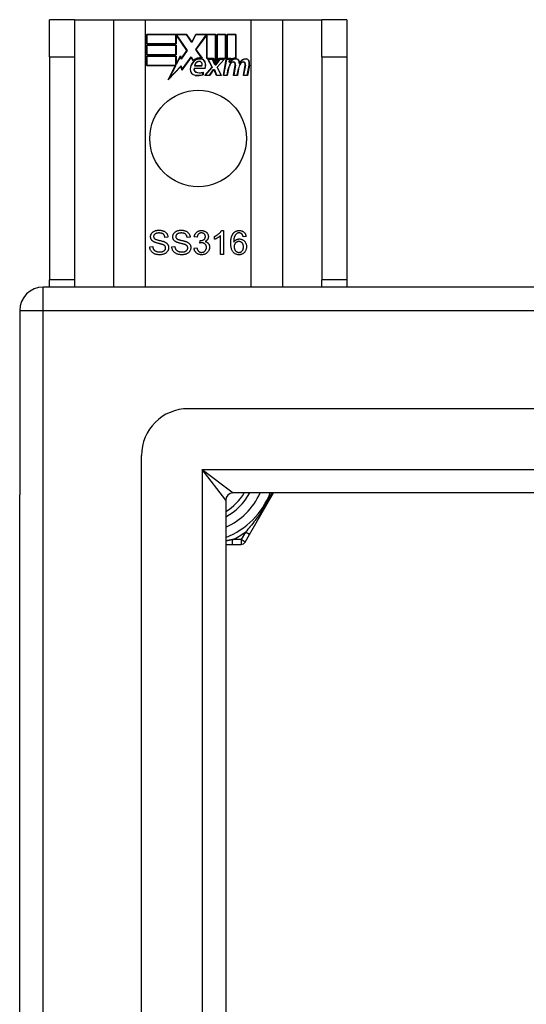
# Model space of a CAD drawing. Header units: inches. Extents: x 96 to 240, y 71 to 103.
# Tile 8 of 30: x 96.11 to 98.24, y 99.18 to 103.33. Entities that reach past the tile are written whole.
import ezdxf

# ---------------------------------------------------------------- set-up
doc = ezdxf.new("R2010")
doc.units = ezdxf.units.IN
doc.header["$MEASUREMENT"] = 0
doc.layers.add('Visible Edges(ANSI)', color=7, linetype='Continuous', lineweight=25)
doc.layers.add('Visible Tangent Edges(ANSI)', color=7, linetype='Continuous', lineweight=25)

msp = doc.modelspace()

# ---------------------------------------------------------------- linework, layer by layer
at = {"layer": 'Visible Edges(ANSI)'}
for p, q in [((96.3377, 103.327), (96.2327, 103.327)), ((96.2327, 103.171), (96.2327, 103.327)), ((96.3377, 103.327), (96.3377, 103.171)), ((96.3377, 103.327), (96.5018, 103.327)), ((96.5018, 103.327), (96.6364, 103.327)), ((96.6364, 103.327), (97.0789, 103.327)), ((97.0789, 103.327), (97.2135, 103.327)), ((97.2135, 103.327), (97.3777, 103.327)), ((97.3777, 103.171), (97.3777, 103.327)), ((97.4827, 103.327), (97.3777, 103.327)), ((97.4827, 103.327), (97.4827, 103.171)), ((96.6414, 103.2249), (96.6414, 103.265)), ((96.6414, 103.265), (96.8087, 103.265)), ((96.6422, 103.2642), (96.6422, 103.2256)), ((96.8083, 103.2642), (96.6422, 103.2642)), ((96.7641, 103.2256), (96.7641, 103.2601)), ((96.7641, 103.2601), (96.7686, 103.2601)), ((96.7682, 103.2594), (96.7648, 103.2594)), ((96.7648, 103.2594), (96.7648, 103.2249)), ((96.8109, 103.1971), (96.7682, 103.2594)), ((96.7686, 103.2601), (96.8119, 103.1971)), ((96.8308, 103.2309), (96.8083, 103.2642)), ((96.8087, 103.265), (96.8307, 103.2323)), ((96.8307, 103.2323), (96.8481, 103.265)), ((96.8485, 103.2642), (96.8308, 103.2309)), ((96.8475, 103.2022), (96.8908, 103.2601)), ((96.8481, 103.265), (96.9317, 103.265)), ((96.8912, 103.2594), (96.8484, 103.2022)), ((96.9309, 103.2642), (96.8485, 103.2642)), ((96.8908, 103.2601), (96.8949, 103.2601)), ((96.8942, 103.2594), (96.8912, 103.2594)), ((96.8942, 103.1639), (96.8942, 103.2594)), ((96.8949, 103.2601), (96.8949, 103.1647)), ((96.9309, 103.1455), (96.9309, 103.2642)), ((96.9317, 103.265), (96.9317, 103.1418)), ((96.9369, 103.151), (96.9369, 103.265)), ((96.9369, 103.265), (96.9741, 103.265)), ((96.9377, 103.2642), (96.9377, 103.1533)), ((96.9733, 103.2642), (96.9377, 103.2642)), ((96.9733, 103.1647), (96.9733, 103.2642)), ((96.9741, 103.265), (96.9741, 103.1639)), ((96.9793, 103.1639), (96.9793, 103.265)), ((96.9793, 103.265), (97.0164, 103.265)), ((96.9801, 103.2642), (96.9801, 103.1647)), ((97.0157, 103.2642), (96.9801, 103.2642)), ((97.0157, 103.1664), (97.0157, 103.2642)), ((97.0164, 103.265), (97.0164, 103.1656)), ((96.7648, 103.2249), (96.6414, 103.2249)), ((96.6414, 103.1795), (96.6414, 103.2196)), ((96.6414, 103.2196), (96.7648, 103.2196)), ((96.6422, 103.2256), (96.7641, 103.2256)), ((96.6422, 103.2189), (96.6422, 103.1802)), ((96.7641, 103.2189), (96.6422, 103.2189)), ((96.7641, 103.1802), (96.7641, 103.2189)), ((96.7648, 103.2196), (96.7648, 103.1795)), ((96.2327, 103.171), (96.2327, 102.233)), ((96.3377, 103.171), (96.3377, 102.233)), ((96.7648, 103.1795), (96.6414, 103.1795)), ((96.6414, 103.1337), (96.6414, 103.1739)), ((96.6414, 103.1739), (96.7648, 103.1739)), ((96.6422, 103.1802), (96.7641, 103.1802)), ((96.7641, 103.1731), (96.6422, 103.1731)), ((96.6422, 103.1731), (96.6422, 103.1345)), ((96.7641, 103.1386), (96.7641, 103.1731)), ((96.7648, 103.1739), (96.7648, 103.1394)), ((96.7656, 103.1394), (96.7839, 103.1746)), ((96.7836, 103.1724), (96.766, 103.1386)), ((96.786, 103.1602), (96.7836, 103.1724)), ((96.7839, 103.1746), (96.7864, 103.162)), ((96.8119, 103.1971), (96.786, 103.1602)), ((96.7864, 103.162), (96.8109, 103.1971)), ((96.8282, 103.1692), (96.7889, 103.1141)), ((96.7894, 103.1161), (96.8282, 103.1705)), ((96.8282, 103.1705), (96.837, 103.1559)), ((96.8369, 103.1547), (96.8282, 103.1692)), ((96.8726, 103.166), (96.8475, 103.2022)), ((96.8484, 103.2022), (96.8743, 103.1649)), ((96.9223, 103.1639), (96.8942, 103.1639)), ((96.8949, 103.1647), (96.9228, 103.1647)), ((96.9317, 103.1418), (96.9223, 103.1639)), ((96.9228, 103.1647), (96.9309, 103.1455)), ((96.9463, 103.1639), (96.9369, 103.151)), ((96.9377, 103.1533), (96.946, 103.1647)), ((96.946, 103.1647), (96.9733, 103.1647)), ((96.9741, 103.1639), (96.9463, 103.1639)), ((96.9947, 103.1639), (96.9793, 103.1639)), ((96.9801, 103.1647), (96.9955, 103.1647)), ((96.994, 103.1562), (96.9947, 103.1639)), ((96.9955, 103.1647), (96.9949, 103.1582)), ((97.3777, 103.171), (97.3777, 102.233)), ((97.4827, 103.171), (97.4827, 102.233)), ((96.7627, 103.1337), (96.6414, 103.1337)), ((96.6422, 103.1345), (96.7639, 103.1345)), ((96.7316, 103.0741), (96.7627, 103.1337)), ((96.7864, 103.1319), (96.7316, 103.0741)), ((96.7639, 103.1345), (96.7348, 103.0785)), ((96.7348, 103.0785), (96.787, 103.1335)), ((96.766, 103.1386), (96.7641, 103.1386)), ((96.7648, 103.1394), (96.7656, 103.1394)), ((96.7889, 103.1141), (96.7864, 103.1319)), ((96.787, 103.1335), (96.7894, 103.1161)), ((96.8408, 103.1225), (96.8866, 103.1225)), ((96.8736, 103.1322), (96.8424, 103.1322)), ((96.8432, 103.133), (96.8732, 103.133)), ((96.8856, 103.0921), (96.9163, 103.127)), ((96.9172, 103.1269), (96.8872, 103.0929)), ((96.9163, 103.127), (96.8991, 103.1604)), ((96.8991, 103.1604), (96.9193, 103.1604)), ((96.9003, 103.1596), (96.9172, 103.1269)), ((96.9188, 103.1596), (96.9003, 103.1596)), ((96.9286, 103.1366), (96.9188, 103.1596)), ((96.9193, 103.1604), (96.9291, 103.1374)), ((96.9321, 103.1366), (96.9286, 103.1366)), ((96.9291, 103.1374), (96.9317, 103.1374)), ((96.9317, 103.1374), (96.9484, 103.1604)), ((96.9488, 103.1596), (96.9321, 103.1366)), ((96.9375, 103.1273), (96.9671, 103.1596)), ((96.9541, 103.0929), (96.9375, 103.1273)), ((96.9688, 103.1604), (96.9384, 103.1272)), ((96.9384, 103.1272), (96.9553, 103.0921)), ((96.9484, 103.1604), (96.9688, 103.1604)), ((96.9671, 103.1596), (96.9488, 103.1596)), ((96.9639, 103.0921), (96.976, 103.1604)), ((96.9766, 103.1596), (96.9648, 103.0929)), ((96.976, 103.1604), (96.9902, 103.1604)), ((96.9894, 103.1596), (96.9766, 103.1596)), ((96.9883, 103.1476), (96.9894, 103.1596)), ((96.9932, 103.1476), (96.9883, 103.1476)), ((96.9902, 103.1604), (96.9891, 103.1484)), ((96.9891, 103.1484), (96.9928, 103.1484)), ((97.0063, 103.0921), (97.0139, 103.1352)), ((97.0147, 103.1351), (97.0072, 103.0929)), ((97.0483, 103.0921), (97.0559, 103.1352)), ((97.0567, 103.1351), (97.0492, 103.0929)), ((97.0642, 103.0929), (97.0724, 103.1351)), ((97.0731, 103.135), (97.0648, 103.0921)), ((96.8871, 103.1217), (96.8413, 103.1217)), ((96.8781, 103.096), (96.8781, 103.1056)), ((96.8788, 103.1067), (96.8788, 103.0955)), ((96.9058, 103.0921), (96.8856, 103.0921)), ((96.8872, 103.0929), (96.9054, 103.0929)), ((96.9054, 103.0929), (96.9223, 103.1172)), ((96.9227, 103.1165), (96.9058, 103.0921)), ((96.9223, 103.1172), (96.9262, 103.1172)), ((96.9257, 103.1165), (96.9227, 103.1165)), ((96.9351, 103.0921), (96.9257, 103.1165)), ((96.9262, 103.1172), (96.9356, 103.0929)), ((96.9553, 103.0921), (96.9351, 103.0921)), ((96.9356, 103.0929), (96.9541, 103.0929)), ((96.9804, 103.0921), (96.9639, 103.0921)), ((96.9648, 103.0929), (96.9798, 103.0929)), ((96.9798, 103.0929), (96.9847, 103.1204)), ((96.9854, 103.1202), (96.9804, 103.0921)), ((97.0228, 103.0921), (97.0063, 103.0921)), ((97.0072, 103.0929), (97.0222, 103.0929)), ((97.0222, 103.0929), (97.027, 103.1204)), ((97.0278, 103.1202), (97.0228, 103.0921)), ((97.0648, 103.0921), (97.0483, 103.0921)), ((97.0492, 103.0929), (97.0642, 103.0929)), ((96.9561, 102.4398), (96.964, 102.4398)), ((96.964, 102.4398), (96.964, 102.3394)), ((96.7309, 102.4113), (96.7182, 102.4103)), ((96.8241, 102.4113), (96.8114, 102.4103)), ((96.8537, 102.4117), (96.8415, 102.4139)), ((96.8645, 102.3868), (96.8658, 102.3976)), ((96.9272, 102.4029), (96.9272, 102.4147)), ((96.9517, 102.3394), (96.9517, 102.4176)), ((97.0593, 102.4149), (97.0471, 102.4139)), ((96.6542, 102.3716), (96.6667, 102.3727)), ((96.7474, 102.3716), (96.7599, 102.3727)), ((96.8402, 102.366), (96.8525, 102.3676)), ((96.964, 102.3394), (96.9517, 102.3394)), ((96.2327, 102.202), (96.2327, 102.233)), ((96.3377, 102.233), (96.3377, 102.202)), ((97.3777, 102.202), (97.3777, 102.233)), ((97.4827, 102.233), (97.4827, 102.202)), ((168.0087, 102.202), (96.2067, 102.202)), ((96.1077, 102.103), (96.1077, 101.328)), ((167.399, 101.6902), (96.8163, 101.6902)), ((96.6195, 72.9106), (96.6195, 101.4933)), ((96.1077, 73.076), (96.1077, 101.328)), ((96.9738, 101.3048), (96.9738, 73.0991)), ((167.2105, 101.3358), (97.0048, 101.3358)), ((97.0738, 101.161), (97.1748, 101.3359)), ((97.0554, 101.1291), (97.0738, 101.161)), ((96.9738, 101.1193), (97.0016, 101.1193)), ((97.0016, 101.1193), (97.0384, 101.1193))]:
    msp.add_line(p, q, dxfattribs=at)
at = {"layer": 'Visible Edges(ANSI)', "flags": 128}
for points in [[(96.6579, 102.4136), (96.658, 102.4155), (96.6582, 102.4173), (96.6585, 102.4192), (96.659, 102.421), (96.6596, 102.4227), (96.6603, 102.4244), (96.6612, 102.4261), (96.6622, 102.4278), (96.6634, 102.4294), (96.6646, 102.4309), (96.666, 102.4323), (96.6675, 102.4336), (96.6692, 102.4348), (96.6709, 102.4359), (96.6728, 102.4369), (96.6748, 102.4378), (96.6769, 102.4386), (96.6791, 102.4393), (96.6813, 102.4399), (96.6835, 102.4403), (96.6859, 102.4407), (96.6883, 102.441), (96.6907, 102.4411), (96.6932, 102.4412)], [(96.6937, 102.4295), (96.6918, 102.4295), (96.6899, 102.4294), (96.6881, 102.4293), (96.6864, 102.429), (96.6848, 102.4288), (96.6833, 102.4284), (96.6819, 102.428), (96.6806, 102.4276), (96.6793, 102.427), (96.6782, 102.4265), (96.6771, 102.4258), (96.6762, 102.4251), (96.6753, 102.4244), (96.6745, 102.4236), (96.6738, 102.4228), (96.6731, 102.422), (96.6725, 102.4211), (96.672, 102.4203), (96.6716, 102.4194), (96.6713, 102.4184), (96.671, 102.4175), (96.6708, 102.4165), (96.6707, 102.4155), (96.6707, 102.4145)], [(96.6932, 102.4412), (96.696, 102.4411), (96.6986, 102.441), (96.7012, 102.4407), (96.7037, 102.4403), (96.7061, 102.4398), (96.7084, 102.4392), (96.7107, 102.4385), (96.7128, 102.4376), (96.7149, 102.4367), (96.7168, 102.4356), (96.7187, 102.4344), (96.7204, 102.4332), (96.7219, 102.4318), (96.7234, 102.4303), (96.7247, 102.4287), (96.7259, 102.4271), (96.727, 102.4253), (96.728, 102.4235), (96.7288, 102.4216), (96.7295, 102.4196), (96.73, 102.4176), (96.7304, 102.4156), (96.7307, 102.4135), (96.7309, 102.4113)], [(96.7182, 102.4103), (96.718, 102.4119), (96.7177, 102.4134), (96.7174, 102.4148), (96.717, 102.4162), (96.7165, 102.4174), (96.716, 102.4187), (96.7154, 102.4198), (96.7147, 102.4209), (96.7139, 102.422), (96.7131, 102.4229), (96.7122, 102.4239), (96.7113, 102.4247), (96.7102, 102.4255), (96.7091, 102.4262), (96.7079, 102.4268), (96.7067, 102.4274), (96.7053, 102.4279), (96.7039, 102.4283), (96.7024, 102.4287), (96.7008, 102.429), (96.6992, 102.4292), (96.6974, 102.4294), (96.6956, 102.4295), (96.6937, 102.4295)], [(96.7511, 102.4136), (96.7512, 102.4155), (96.7514, 102.4173), (96.7517, 102.4192), (96.7522, 102.421), (96.7528, 102.4227), (96.7536, 102.4244), (96.7544, 102.4261), (96.7554, 102.4278), (96.7566, 102.4294), (96.7578, 102.4309), (96.7592, 102.4323), (96.7607, 102.4336), (96.7624, 102.4348), (96.7641, 102.4359), (96.766, 102.4369), (96.768, 102.4378), (96.7701, 102.4386), (96.7723, 102.4393), (96.7745, 102.4399), (96.7768, 102.4403), (96.7791, 102.4407), (96.7815, 102.441), (96.7839, 102.4411), (96.7864, 102.4412)], [(96.787, 102.4295), (96.785, 102.4295), (96.7831, 102.4294), (96.7813, 102.4293), (96.7797, 102.429), (96.7781, 102.4288), (96.7765, 102.4284), (96.7751, 102.428), (96.7738, 102.4276), (96.7726, 102.427), (96.7714, 102.4265), (96.7704, 102.4258), (96.7694, 102.4251), (96.7685, 102.4244), (96.7677, 102.4236), (96.767, 102.4228), (96.7663, 102.422), (96.7657, 102.4211), (96.7652, 102.4203), (96.7648, 102.4194), (96.7645, 102.4184), (96.7642, 102.4175), (96.764, 102.4165), (96.7639, 102.4155), (96.7639, 102.4145)], [(96.7864, 102.4412), (96.7892, 102.4411), (96.7918, 102.441), (96.7944, 102.4407), (96.7969, 102.4403), (96.7993, 102.4398), (96.8016, 102.4392), (96.8039, 102.4385), (96.8061, 102.4376), (96.8081, 102.4367), (96.8101, 102.4356), (96.8119, 102.4344), (96.8136, 102.4332), (96.8152, 102.4318), (96.8166, 102.4303), (96.818, 102.4287), (96.8192, 102.4271), (96.8202, 102.4253), (96.8212, 102.4235), (96.822, 102.4216), (96.8227, 102.4196), (96.8232, 102.4176), (96.8237, 102.4156), (96.8239, 102.4135), (96.8241, 102.4113)], [(96.8114, 102.4103), (96.8112, 102.4119), (96.811, 102.4134), (96.8106, 102.4148), (96.8102, 102.4162), (96.8097, 102.4174), (96.8092, 102.4187), (96.8086, 102.4198), (96.8079, 102.4209), (96.8072, 102.422), (96.8063, 102.4229), (96.8054, 102.4239), (96.8045, 102.4247), (96.8035, 102.4255), (96.8024, 102.4262), (96.8012, 102.4268), (96.7999, 102.4274), (96.7986, 102.4279), (96.7971, 102.4283), (96.7956, 102.4287), (96.7941, 102.429), (96.7924, 102.4292), (96.7907, 102.4294), (96.7889, 102.4295), (96.787, 102.4295)], [(96.8415, 102.4139), (96.8419, 102.4159), (96.8424, 102.4179), (96.843, 102.4197), (96.8436, 102.4215), (96.8443, 102.4232), (96.8452, 102.4249), (96.8461, 102.4264), (96.847, 102.4279), (96.8481, 102.4293), (96.8492, 102.4306), (96.8504, 102.4319), (96.8517, 102.433), (96.8531, 102.4341), (96.8545, 102.4351), (96.8559, 102.436), (96.8575, 102.4368), (96.859, 102.4375), (96.8607, 102.4381), (96.8623, 102.4386), (96.8641, 102.4391), (96.8659, 102.4394), (96.8677, 102.4396), (96.8696, 102.4398), (96.8716, 102.4398)], [(96.8718, 102.4298), (96.8706, 102.4297), (96.8695, 102.4296), (96.8684, 102.4295), (96.8673, 102.4293), (96.8662, 102.429), (96.8652, 102.4286), (96.8643, 102.4282), (96.8633, 102.4278), (96.8624, 102.4272), (96.8615, 102.4266), (96.8607, 102.426), (96.8599, 102.4253), (96.8591, 102.4245), (96.8584, 102.4236), (96.8577, 102.4227), (96.8571, 102.4218), (96.8565, 102.4207), (96.8559, 102.4196), (96.8555, 102.4185), (96.855, 102.4172), (96.8546, 102.4159), (96.8543, 102.4146), (96.854, 102.4132), (96.8537, 102.4117)], [(96.8716, 102.4398), (96.8736, 102.4398), (96.8756, 102.4396), (96.8775, 102.4393), (96.8794, 102.4389), (96.8813, 102.4385), (96.8831, 102.4378), (96.8849, 102.4371), (96.8866, 102.4363), (96.8883, 102.4354), (96.8899, 102.4344), (96.8913, 102.4333), (96.8927, 102.4322), (96.894, 102.4309), (96.8951, 102.4296), (96.8962, 102.4282), (96.8972, 102.4267), (96.898, 102.4252), (96.8988, 102.4237), (96.8994, 102.4221), (96.8999, 102.4205), (96.9003, 102.4189), (96.9006, 102.4173), (96.9008, 102.4156), (96.9008, 102.4139)], [(96.8882, 102.4141), (96.8881, 102.4152), (96.8881, 102.4163), (96.8879, 102.4174), (96.8877, 102.4184), (96.8874, 102.4194), (96.887, 102.4203), (96.8866, 102.4212), (96.8861, 102.4221), (96.8856, 102.423), (96.885, 102.4238), (96.8843, 102.4246), (96.8836, 102.4253), (96.8828, 102.426), (96.882, 102.4267), (96.8812, 102.4273), (96.8803, 102.4278), (96.8793, 102.4283), (96.8784, 102.4287), (96.8774, 102.429), (96.8763, 102.4293), (96.8752, 102.4295), (96.8741, 102.4296), (96.873, 102.4297), (96.8718, 102.4298)], [(96.9272, 102.4147), (96.9289, 102.4156), (96.9306, 102.4164), (96.9322, 102.4173), (96.9338, 102.4182), (96.9353, 102.4191), (96.9368, 102.4201), (96.9383, 102.4211), (96.9398, 102.4221), (96.9412, 102.4231), (96.9426, 102.4242), (96.9439, 102.4253), (96.9452, 102.4264), (96.9464, 102.4276), (96.9476, 102.4287), (96.9488, 102.4299), (96.9498, 102.431), (96.9508, 102.4321), (96.9518, 102.4332), (96.9526, 102.4343), (96.9535, 102.4355), (96.9542, 102.4366), (96.9549, 102.4376), (96.9555, 102.4387), (96.9561, 102.4398)], [(96.995, 102.3862), (96.995, 102.3886), (96.995, 102.391), (96.9951, 102.3932), (96.9953, 102.3955), (96.9954, 102.3976), (96.9956, 102.3997), (96.9959, 102.4018), (96.9962, 102.4038), (96.9965, 102.4057), (96.9968, 102.4076), (96.9972, 102.4095), (96.9977, 102.4113), (96.9981, 102.413), (96.9986, 102.4147), (96.9992, 102.4163), (96.9997, 102.4178), (97.0004, 102.4194), (97.001, 102.4208), (97.0017, 102.4222), (97.0024, 102.4236), (97.0032, 102.4248), (97.004, 102.4261), (97.0048, 102.4273), (97.0057, 102.4284)], [(97.0057, 102.4284), (97.0065, 102.4293), (97.0073, 102.4302), (97.0081, 102.4311), (97.009, 102.4319), (97.0099, 102.4327), (97.0108, 102.4334), (97.0117, 102.4341), (97.0126, 102.4347), (97.0136, 102.4354), (97.0146, 102.4359), (97.0156, 102.4365), (97.0166, 102.437), (97.0177, 102.4374), (97.0188, 102.4378), (97.0199, 102.4382), (97.021, 102.4386), (97.0222, 102.4388), (97.0233, 102.4391), (97.0245, 102.4393), (97.0258, 102.4395), (97.027, 102.4396), (97.0283, 102.4397), (97.0296, 102.4398), (97.0309, 102.4398)], [(97.0198, 102.4265), (97.0189, 102.4258), (97.0179, 102.425), (97.0171, 102.4241), (97.0162, 102.4232), (97.0154, 102.4223), (97.0146, 102.4213), (97.0139, 102.4202), (97.0132, 102.4191), (97.0125, 102.418), (97.0119, 102.4167), (97.0112, 102.4155), (97.0107, 102.4141), (97.0101, 102.4127), (97.0096, 102.4112), (97.0092, 102.4096), (97.0088, 102.4079), (97.0084, 102.4061), (97.0081, 102.4043), (97.0078, 102.4023), (97.0076, 102.4002), (97.0074, 102.398), (97.0073, 102.3958), (97.0072, 102.3934), (97.0072, 102.391)], [(97.0301, 102.4298), (97.0296, 102.4298), (97.0291, 102.4297), (97.0287, 102.4297), (97.0282, 102.4297), (97.0277, 102.4296), (97.0273, 102.4296), (97.0268, 102.4295), (97.0263, 102.4294), (97.0259, 102.4293), (97.0255, 102.4292), (97.025, 102.4291), (97.0246, 102.4289), (97.0242, 102.4288), (97.0237, 102.4286), (97.0233, 102.4285), (97.0229, 102.4283), (97.0225, 102.4281), (97.0221, 102.4279), (97.0217, 102.4277), (97.0213, 102.4275), (97.0209, 102.4273), (97.0206, 102.427), (97.0202, 102.4267), (97.0198, 102.4265)], [(97.0424, 102.4245), (97.042, 102.4249), (97.0416, 102.4253), (97.0412, 102.4257), (97.0407, 102.4261), (97.0403, 102.4265), (97.0398, 102.4268), (97.0393, 102.4271), (97.0388, 102.4274), (97.0384, 102.4277), (97.0379, 102.428), (97.0374, 102.4282), (97.0368, 102.4284), (97.0363, 102.4287), (97.0358, 102.4288), (97.0353, 102.429), (97.0347, 102.4292), (97.0342, 102.4293), (97.0336, 102.4294), (97.0331, 102.4295), (97.0325, 102.4296), (97.0319, 102.4297), (97.0313, 102.4297), (97.0307, 102.4298), (97.0301, 102.4298)], [(97.0309, 102.4398), (97.0328, 102.4398), (97.0347, 102.4396), (97.0365, 102.4394), (97.0383, 102.4391), (97.04, 102.4387), (97.0416, 102.4382), (97.0432, 102.4376), (97.0447, 102.4369), (97.0462, 102.4361), (97.0476, 102.4352), (97.0489, 102.4342), (97.0502, 102.4332), (97.0514, 102.432), (97.0526, 102.4308), (97.0536, 102.4296), (97.0546, 102.4282), (97.0555, 102.4268), (97.0563, 102.4253), (97.057, 102.4237), (97.0576, 102.4221), (97.0582, 102.4204), (97.0586, 102.4186), (97.059, 102.4168), (97.0593, 102.4149)], [(97.0471, 102.4139), (97.047, 102.4145), (97.0468, 102.4151), (97.0467, 102.4157), (97.0465, 102.4162), (97.0463, 102.4168), (97.0462, 102.4173), (97.046, 102.4178), (97.0458, 102.4183), (97.0457, 102.4188), (97.0455, 102.4193), (97.0453, 102.4197), (97.0451, 102.4202), (97.0449, 102.4206), (97.0447, 102.421), (97.0445, 102.4214), (97.0443, 102.4218), (97.0441, 102.4222), (97.0439, 102.4226), (97.0436, 102.4229), (97.0434, 102.4233), (97.0432, 102.4236), (97.0429, 102.4239), (97.0427, 102.4242), (97.0424, 102.4245)], [(96.6721, 102.3919), (96.6709, 102.3925), (96.6698, 102.3932), (96.6687, 102.3939), (96.6677, 102.3946), (96.6668, 102.3953), (96.6658, 102.3961), (96.665, 102.3969), (96.6642, 102.3977), (96.6634, 102.3985), (96.6627, 102.3994), (96.662, 102.4003), (96.6614, 102.4012), (96.6609, 102.4021), (96.6604, 102.4031), (96.6599, 102.404), (96.6595, 102.405), (96.6591, 102.406), (96.6588, 102.4071), (96.6585, 102.4081), (96.6583, 102.4092), (96.6581, 102.4103), (96.658, 102.4114), (96.6579, 102.4125), (96.6579, 102.4136)], [(96.6707, 102.4145), (96.6707, 102.4141), (96.6707, 102.4136), (96.6707, 102.4132), (96.6708, 102.4128), (96.6708, 102.4123), (96.6709, 102.4119), (96.671, 102.4115), (96.6711, 102.4111), (96.6712, 102.4107), (96.6713, 102.4103), (96.6715, 102.41), (96.6716, 102.4096), (96.6718, 102.4092), (96.672, 102.4089), (96.6722, 102.4085), (96.6724, 102.4081), (96.6726, 102.4078), (96.6728, 102.4075), (96.6731, 102.4071), (96.6733, 102.4068), (96.6736, 102.4065), (96.6739, 102.4062), (96.6742, 102.4059), (96.6745, 102.4056)], [(96.7094, 102.3807), (96.7086, 102.381), (96.7078, 102.3813), (96.7067, 102.3816), (96.7056, 102.3819), (96.7043, 102.3823), (96.7029, 102.3827), (96.7013, 102.3831), (96.6996, 102.3836), (96.6978, 102.384), (96.6958, 102.3845), (96.6937, 102.3851), (96.6915, 102.3856), (96.6892, 102.3861), (96.6871, 102.3867), (96.6851, 102.3872), (96.6832, 102.3878), (96.6814, 102.3883), (96.6797, 102.3888), (96.6782, 102.3893), (96.6767, 102.3899), (96.6754, 102.3904), (96.6742, 102.3909), (96.6731, 102.3914), (96.6721, 102.3919)], [(96.6745, 102.4056), (96.6753, 102.405), (96.6762, 102.4044), (96.6773, 102.4039), (96.6785, 102.4033), (96.6799, 102.4027), (96.6815, 102.4021), (96.6833, 102.4015), (96.6852, 102.4009), (96.6873, 102.4003), (96.6896, 102.3997), (96.692, 102.3991), (96.6946, 102.3985), (96.6972, 102.3979), (96.6997, 102.3973), (96.7021, 102.3967), (96.7043, 102.3962), (96.7064, 102.3956), (96.7083, 102.3951), (96.7101, 102.3946), (96.7117, 102.394), (96.7132, 102.3935), (96.7145, 102.393), (96.7158, 102.3926), (96.7168, 102.3921)], [(96.7211, 102.3666), (96.7211, 102.3674), (96.721, 102.3681), (96.7209, 102.3689), (96.7208, 102.3696), (96.7206, 102.3703), (96.7204, 102.371), (96.7202, 102.3717), (96.7199, 102.3723), (96.7196, 102.373), (96.7192, 102.3736), (96.7188, 102.3742), (96.7184, 102.3748), (96.7179, 102.3754), (96.7174, 102.3759), (96.7168, 102.3765), (96.7162, 102.377), (96.7155, 102.3775), (96.7148, 102.378), (96.714, 102.3785), (96.7132, 102.379), (96.7123, 102.3794), (96.7114, 102.3799), (96.7104, 102.3803), (96.7094, 102.3807)], [(96.7168, 102.3921), (96.7183, 102.3914), (96.7196, 102.3907), (96.7209, 102.39), (96.7221, 102.3892), (96.7233, 102.3884), (96.7244, 102.3875), (96.7254, 102.3867), (96.7264, 102.3858), (96.7273, 102.3848), (96.7282, 102.3839), (96.729, 102.3829), (96.7297, 102.3819), (96.7303, 102.3809), (96.731, 102.3798), (96.7315, 102.3787), (96.732, 102.3776), (96.7324, 102.3764), (96.7328, 102.3753), (96.7331, 102.3741), (96.7334, 102.3728), (96.7336, 102.3716), (96.7337, 102.3703), (96.7338, 102.369), (96.7338, 102.3677)], [(96.7653, 102.3919), (96.7641, 102.3925), (96.763, 102.3932), (96.762, 102.3939), (96.7609, 102.3946), (96.76, 102.3953), (96.7591, 102.3961), (96.7582, 102.3969), (96.7574, 102.3977), (96.7566, 102.3985), (96.7559, 102.3994), (96.7553, 102.4003), (96.7546, 102.4012), (96.7541, 102.4021), (96.7536, 102.4031), (96.7531, 102.404), (96.7527, 102.405), (96.7523, 102.406), (96.752, 102.4071), (96.7517, 102.4081), (96.7515, 102.4092), (96.7514, 102.4103), (96.7512, 102.4114), (96.7512, 102.4125), (96.7511, 102.4136)], [(96.7639, 102.4145), (96.7639, 102.4141), (96.7639, 102.4136), (96.7639, 102.4132), (96.764, 102.4128), (96.764, 102.4123), (96.7641, 102.4119), (96.7642, 102.4115), (96.7643, 102.4111), (96.7644, 102.4107), (96.7645, 102.4103), (96.7647, 102.41), (96.7648, 102.4096), (96.765, 102.4092), (96.7652, 102.4089), (96.7654, 102.4085), (96.7656, 102.4081), (96.7658, 102.4078), (96.7661, 102.4075), (96.7663, 102.4071), (96.7666, 102.4068), (96.7668, 102.4065), (96.7671, 102.4062), (96.7674, 102.4059), (96.7678, 102.4056)], [(96.8026, 102.3807), (96.8018, 102.381), (96.801, 102.3813), (96.8, 102.3816), (96.7988, 102.3819), (96.7975, 102.3823), (96.7961, 102.3827), (96.7945, 102.3831), (96.7928, 102.3836), (96.791, 102.384), (96.7891, 102.3845), (96.787, 102.3851), (96.7847, 102.3856), (96.7825, 102.3861), (96.7803, 102.3867), (96.7783, 102.3872), (96.7764, 102.3878), (96.7746, 102.3883), (96.7729, 102.3888), (96.7714, 102.3893), (96.7699, 102.3899), (96.7686, 102.3904), (96.7674, 102.3909), (96.7663, 102.3914), (96.7653, 102.3919)], [(96.7678, 102.4056), (96.7685, 102.405), (96.7694, 102.4044), (96.7705, 102.4039), (96.7717, 102.4033), (96.7731, 102.4027), (96.7747, 102.4021), (96.7765, 102.4015), (96.7784, 102.4009), (96.7805, 102.4003), (96.7828, 102.3997), (96.7852, 102.3991), (96.7878, 102.3985), (96.7905, 102.3979), (96.793, 102.3973), (96.7953, 102.3967), (96.7975, 102.3962), (96.7996, 102.3956), (96.8015, 102.3951), (96.8033, 102.3946), (96.8049, 102.394), (96.8064, 102.3935), (96.8078, 102.393), (96.809, 102.3926), (96.8101, 102.3921)], [(96.8143, 102.3666), (96.8143, 102.3674), (96.8142, 102.3681), (96.8142, 102.3689), (96.814, 102.3696), (96.8139, 102.3703), (96.8136, 102.371), (96.8134, 102.3717), (96.8131, 102.3723), (96.8128, 102.373), (96.8124, 102.3736), (96.8121, 102.3742), (96.8116, 102.3748), (96.8111, 102.3754), (96.8106, 102.3759), (96.81, 102.3765), (96.8094, 102.377), (96.8087, 102.3775), (96.808, 102.378), (96.8072, 102.3785), (96.8064, 102.379), (96.8055, 102.3794), (96.8046, 102.3799), (96.8036, 102.3803), (96.8026, 102.3807)], [(96.8101, 102.3921), (96.8115, 102.3914), (96.8128, 102.3907), (96.8141, 102.39), (96.8153, 102.3892), (96.8165, 102.3884), (96.8176, 102.3875), (96.8186, 102.3867), (96.8196, 102.3858), (96.8205, 102.3848), (96.8214, 102.3839), (96.8222, 102.3829), (96.8229, 102.3819), (96.8236, 102.3809), (96.8242, 102.3798), (96.8247, 102.3787), (96.8252, 102.3776), (96.8256, 102.3764), (96.826, 102.3753), (96.8263, 102.3741), (96.8266, 102.3728), (96.8268, 102.3716), (96.8269, 102.3703), (96.827, 102.369), (96.8271, 102.3677)], [(96.8731, 102.3882), (96.8728, 102.3882), (96.8725, 102.3882), (96.8722, 102.3882), (96.8719, 102.3882), (96.8716, 102.3882), (96.8713, 102.3881), (96.8709, 102.3881), (96.8706, 102.3881), (96.8703, 102.388), (96.8699, 102.388), (96.8696, 102.3879), (96.8692, 102.3879), (96.8689, 102.3878), (96.8685, 102.3878), (96.8681, 102.3877), (96.8677, 102.3876), (96.8674, 102.3875), (96.867, 102.3874), (96.8666, 102.3874), (96.8662, 102.3873), (96.8657, 102.3872), (96.8653, 102.3871), (96.8649, 102.387), (96.8645, 102.3868)], [(96.8658, 102.3976), (96.8659, 102.3976), (96.866, 102.3976), (96.8661, 102.3976), (96.8662, 102.3975), (96.8663, 102.3975), (96.8664, 102.3975), (96.8665, 102.3975), (96.8666, 102.3975), (96.8667, 102.3975), (96.8667, 102.3975), (96.8668, 102.3975), (96.8669, 102.3975), (96.867, 102.3975), (96.8671, 102.3975), (96.8672, 102.3975), (96.8672, 102.3975), (96.8673, 102.3975), (96.8674, 102.3975), (96.8674, 102.3974), (96.8675, 102.3974), (96.8676, 102.3974), (96.8676, 102.3974), (96.8677, 102.3974), (96.8678, 102.3974)], [(96.8678, 102.3974), (96.8691, 102.3975), (96.8703, 102.3976), (96.8716, 102.3977), (96.8728, 102.3979), (96.874, 102.3982), (96.8752, 102.3985), (96.8764, 102.3988), (96.8775, 102.3993), (96.8787, 102.3998), (96.8798, 102.4003), (96.8808, 102.4009), (96.8819, 102.4016), (96.8829, 102.4023), (96.8838, 102.4031), (96.8846, 102.4039), (96.8854, 102.4048), (96.886, 102.4057), (96.8866, 102.4068), (96.8871, 102.4078), (96.8875, 102.409), (96.8878, 102.4102), (96.888, 102.4114), (96.8881, 102.4128), (96.8882, 102.4141)], [(96.8927, 102.3688), (96.8926, 102.3702), (96.8925, 102.3715), (96.8923, 102.3728), (96.8921, 102.3741), (96.8917, 102.3753), (96.8913, 102.3765), (96.8908, 102.3776), (96.8902, 102.3787), (96.8896, 102.3798), (96.8888, 102.3808), (96.888, 102.3818), (96.8872, 102.3827), (96.8862, 102.3836), (96.8852, 102.3844), (96.8842, 102.3851), (96.8831, 102.3858), (96.882, 102.3864), (96.8809, 102.3868), (96.8797, 102.3873), (96.8784, 102.3876), (96.8772, 102.3879), (96.8759, 102.3881), (96.8745, 102.3882), (96.8731, 102.3882)], [(96.9008, 102.4139), (96.9008, 102.4128), (96.9007, 102.4118), (96.9006, 102.4107), (96.9004, 102.4097), (96.9002, 102.4087), (96.9, 102.4077), (96.8997, 102.4067), (96.8993, 102.4058), (96.8989, 102.4048), (96.8984, 102.4039), (96.8979, 102.403), (96.8974, 102.4021), (96.8968, 102.4012), (96.8961, 102.4004), (96.8954, 102.3996), (96.8947, 102.3988), (96.8939, 102.398), (96.893, 102.3973), (96.8922, 102.3966), (96.8912, 102.396), (96.8903, 102.3953), (96.8892, 102.3947), (96.8882, 102.3942), (96.887, 102.3936)], [(96.887, 102.3936), (96.8885, 102.3933), (96.8899, 102.3928), (96.8912, 102.3923), (96.8925, 102.3918), (96.8938, 102.3912), (96.8949, 102.3905), (96.8961, 102.3897), (96.8971, 102.3889), (96.8981, 102.3881), (96.8991, 102.3872), (96.9, 102.3862), (96.9008, 102.3851), (96.9016, 102.384), (96.9023, 102.3829), (96.903, 102.3817), (96.9035, 102.3805), (96.9041, 102.3792), (96.9045, 102.3779), (96.9049, 102.3765), (96.9052, 102.3751), (96.9054, 102.3737), (96.9056, 102.3721), (96.9057, 102.3706), (96.9057, 102.369)], [(96.9517, 102.4176), (96.951, 102.4169), (96.9502, 102.4162), (96.9494, 102.4155), (96.9485, 102.4148), (96.9476, 102.4141), (96.9466, 102.4134), (96.9456, 102.4127), (96.9446, 102.412), (96.9436, 102.4113), (96.9424, 102.4106), (96.9413, 102.4099), (96.9401, 102.4092), (96.9389, 102.4085), (96.9378, 102.4079), (96.9366, 102.4072), (96.9355, 102.4066), (96.9344, 102.4061), (96.9333, 102.4055), (96.9322, 102.405), (96.9312, 102.4045), (96.9302, 102.4041), (96.9292, 102.4036), (96.9282, 102.4032), (96.9272, 102.4029)], [(97.0297, 102.3378), (97.0272, 102.3378), (97.0247, 102.3381), (97.0224, 102.3385), (97.0201, 102.339), (97.0179, 102.3397), (97.0158, 102.3406), (97.0137, 102.3416), (97.0117, 102.3428), (97.0098, 102.3441), (97.008, 102.3456), (97.0063, 102.3472), (97.0046, 102.349), (97.0031, 102.351), (97.0017, 102.3532), (97.0004, 102.3556), (96.9993, 102.3582), (96.9983, 102.361), (96.9974, 102.364), (96.9966, 102.3672), (96.996, 102.3706), (96.9956, 102.3742), (96.9952, 102.378), (96.995, 102.382), (96.995, 102.3862)], [(97.0072, 102.391), (97.0079, 102.3921), (97.0087, 102.3931), (97.0095, 102.3941), (97.0103, 102.3951), (97.0112, 102.396), (97.0121, 102.3969), (97.013, 102.3977), (97.014, 102.3985), (97.0149, 102.3992), (97.0159, 102.3998), (97.017, 102.4005), (97.018, 102.401), (97.0191, 102.4015), (97.0202, 102.402), (97.0213, 102.4025), (97.0224, 102.4028), (97.0235, 102.4032), (97.0246, 102.4035), (97.0257, 102.4037), (97.0269, 102.4039), (97.028, 102.4041), (97.0292, 102.4042), (97.0303, 102.4043), (97.0315, 102.4043)], [(97.029, 102.3935), (97.0276, 102.3934), (97.0263, 102.3933), (97.025, 102.3931), (97.0237, 102.3928), (97.0225, 102.3924), (97.0213, 102.392), (97.0201, 102.3914), (97.019, 102.3908), (97.0179, 102.3901), (97.0169, 102.3893), (97.0158, 102.3885), (97.0149, 102.3875), (97.0139, 102.3865), (97.0131, 102.3854), (97.0123, 102.3843), (97.0116, 102.3831), (97.011, 102.3819), (97.0105, 102.3806), (97.0101, 102.3793), (97.0097, 102.3779), (97.0094, 102.3764), (97.0092, 102.375), (97.0091, 102.3734), (97.0091, 102.3718)], [(97.0484, 102.3711), (97.0484, 102.3728), (97.0482, 102.3745), (97.0481, 102.3761), (97.0478, 102.3776), (97.0474, 102.379), (97.047, 102.3804), (97.0465, 102.3817), (97.046, 102.383), (97.0453, 102.3842), (97.0446, 102.3854), (97.0438, 102.3865), (97.0429, 102.3875), (97.042, 102.3885), (97.041, 102.3893), (97.04, 102.3901), (97.0389, 102.3908), (97.0378, 102.3914), (97.0367, 102.392), (97.0355, 102.3924), (97.0343, 102.3928), (97.033, 102.3931), (97.0317, 102.3933), (97.0303, 102.3934), (97.029, 102.3935)], [(97.0315, 102.4043), (97.0335, 102.4042), (97.0355, 102.4041), (97.0374, 102.4037), (97.0393, 102.4033), (97.0411, 102.4027), (97.0428, 102.402), (97.0446, 102.4012), (97.0462, 102.4003), (97.0478, 102.3992), (97.0494, 102.398), (97.0509, 102.3967), (97.0524, 102.3953), (97.0538, 102.3937), (97.055, 102.3921), (97.0562, 102.3904), (97.0572, 102.3887), (97.0581, 102.3868), (97.0589, 102.3849), (97.0595, 102.3829), (97.0601, 102.3809), (97.0605, 102.3787), (97.0608, 102.3765), (97.061, 102.3743), (97.061, 102.3719)], [(96.6969, 102.3378), (96.6935, 102.3378), (96.6903, 102.338), (96.6873, 102.3383), (96.6844, 102.3388), (96.6816, 102.3393), (96.6789, 102.34), (96.6764, 102.3408), (96.6741, 102.3417), (96.6719, 102.3428), (96.6698, 102.344), (96.6678, 102.3453), (96.6659, 102.3467), (96.6642, 102.3482), (96.6626, 102.3499), (96.6611, 102.3517), (96.6597, 102.3536), (96.6585, 102.3556), (96.6574, 102.3577), (96.6565, 102.3599), (96.6557, 102.3621), (96.6551, 102.3644), (96.6546, 102.3667), (96.6543, 102.3691), (96.6542, 102.3716)], [(96.6667, 102.3727), (96.667, 102.3708), (96.6673, 102.3691), (96.6677, 102.3674), (96.6682, 102.3658), (96.6687, 102.3643), (96.6694, 102.3629), (96.6701, 102.3616), (96.6708, 102.3603), (96.6717, 102.3592), (96.6727, 102.358), (96.6738, 102.357), (96.675, 102.356), (96.6763, 102.355), (96.6777, 102.3542), (96.6793, 102.3533), (96.6809, 102.3525), (96.6826, 102.3519), (96.6844, 102.3512), (96.6863, 102.3507), (96.6882, 102.3503), (96.6901, 102.35), (96.6921, 102.3498), (96.6942, 102.3496), (96.6963, 102.3496)], [(96.6963, 102.3496), (96.6981, 102.3496), (96.6999, 102.3497), (96.7017, 102.3499), (96.7034, 102.3501), (96.705, 102.3505), (96.7066, 102.3508), (96.7082, 102.3513), (96.7096, 102.3518), (96.711, 102.3524), (96.7124, 102.3531), (96.7136, 102.3537), (96.7147, 102.3545), (96.7157, 102.3553), (96.7167, 102.3561), (96.7175, 102.357), (96.7183, 102.358), (96.7189, 102.359), (96.7195, 102.36), (96.72, 102.361), (96.7204, 102.3621), (96.7207, 102.3632), (96.7209, 102.3643), (96.7211, 102.3654), (96.7211, 102.3666)], [(96.7338, 102.3677), (96.7338, 102.3657), (96.7336, 102.3638), (96.7332, 102.3618), (96.7327, 102.36), (96.732, 102.3581), (96.7313, 102.3562), (96.7303, 102.3544), (96.7293, 102.3527), (96.7281, 102.351), (96.7267, 102.3493), (96.7253, 102.3478), (96.7237, 102.3464), (96.722, 102.3451), (96.7202, 102.3438), (96.7182, 102.3427), (96.7161, 102.3417), (96.7139, 102.3408), (96.7117, 102.34), (96.7094, 102.3393), (96.707, 102.3387), (96.7046, 102.3383), (96.7021, 102.338), (96.6995, 102.3378), (96.6969, 102.3378)], [(96.7901, 102.3378), (96.7867, 102.3378), (96.7835, 102.338), (96.7805, 102.3383), (96.7776, 102.3388), (96.7748, 102.3393), (96.7722, 102.34), (96.7697, 102.3408), (96.7673, 102.3417), (96.7651, 102.3428), (96.763, 102.344), (96.761, 102.3453), (96.7591, 102.3467), (96.7574, 102.3482), (96.7558, 102.3499), (96.7543, 102.3517), (96.7529, 102.3536), (96.7517, 102.3556), (96.7506, 102.3577), (96.7497, 102.3599), (96.7489, 102.3621), (96.7483, 102.3644), (96.7479, 102.3667), (96.7476, 102.3691), (96.7474, 102.3716)], [(96.7599, 102.3727), (96.7602, 102.3708), (96.7605, 102.3691), (96.7609, 102.3674), (96.7614, 102.3658), (96.762, 102.3643), (96.7626, 102.3629), (96.7633, 102.3616), (96.7641, 102.3603), (96.7649, 102.3592), (96.7659, 102.358), (96.767, 102.357), (96.7682, 102.356), (96.7695, 102.355), (96.7709, 102.3542), (96.7725, 102.3533), (96.7741, 102.3525), (96.7759, 102.3519), (96.7776, 102.3512), (96.7795, 102.3507), (96.7814, 102.3503), (96.7833, 102.35), (96.7853, 102.3498), (96.7874, 102.3496), (96.7895, 102.3496)], [(96.7895, 102.3496), (96.7913, 102.3496), (96.7931, 102.3497), (96.7949, 102.3499), (96.7966, 102.3501), (96.7982, 102.3505), (96.7998, 102.3508), (96.8014, 102.3513), (96.8029, 102.3518), (96.8043, 102.3524), (96.8056, 102.3531), (96.8068, 102.3537), (96.8079, 102.3545), (96.809, 102.3553), (96.8099, 102.3561), (96.8108, 102.357), (96.8115, 102.358), (96.8122, 102.359), (96.8127, 102.36), (96.8132, 102.361), (96.8136, 102.3621), (96.8139, 102.3632), (96.8141, 102.3643), (96.8143, 102.3654), (96.8143, 102.3666)], [(96.8271, 102.3677), (96.827, 102.3657), (96.8268, 102.3638), (96.8264, 102.3618), (96.8259, 102.36), (96.8253, 102.3581), (96.8245, 102.3562), (96.8236, 102.3544), (96.8225, 102.3527), (96.8213, 102.351), (96.8199, 102.3493), (96.8185, 102.3478), (96.8169, 102.3464), (96.8152, 102.3451), (96.8134, 102.3438), (96.8114, 102.3427), (96.8093, 102.3417), (96.8072, 102.3408), (96.8049, 102.34), (96.8026, 102.3393), (96.8002, 102.3387), (96.7978, 102.3383), (96.7953, 102.338), (96.7927, 102.3378), (96.7901, 102.3378)], [(96.872, 102.3378), (96.8699, 102.3378), (96.8678, 102.338), (96.8657, 102.3383), (96.8637, 102.3386), (96.8618, 102.3391), (96.86, 102.3397), (96.8582, 102.3404), (96.8564, 102.3413), (96.8548, 102.3422), (96.8532, 102.3432), (96.8516, 102.3444), (96.8501, 102.3456), (96.8488, 102.347), (96.8475, 102.3484), (96.8463, 102.3498), (96.8452, 102.3514), (96.8442, 102.353), (96.8433, 102.3546), (96.8426, 102.3564), (96.8419, 102.3581), (96.8413, 102.36), (96.8409, 102.3619), (96.8405, 102.3639), (96.8402, 102.366)], [(96.8525, 102.3676), (96.8529, 102.3659), (96.8533, 102.3642), (96.8538, 102.3627), (96.8543, 102.3613), (96.8548, 102.3599), (96.8554, 102.3586), (96.856, 102.3574), (96.8567, 102.3562), (96.8574, 102.3552), (96.8581, 102.3542), (96.8589, 102.3533), (96.8597, 102.3525), (96.8606, 102.3518), (96.8615, 102.3511), (96.8624, 102.3505), (96.8633, 102.3499), (96.8643, 102.3495), (96.8653, 102.3491), (96.8664, 102.3487), (96.8675, 102.3484), (96.8686, 102.3482), (96.8697, 102.348), (96.8709, 102.3479), (96.8721, 102.3479)], [(96.9057, 102.369), (96.9056, 102.3669), (96.9054, 102.3648), (96.9051, 102.3627), (96.9046, 102.3608), (96.9041, 102.3588), (96.9033, 102.357), (96.9025, 102.3551), (96.9015, 102.3534), (96.9003, 102.3517), (96.8991, 102.35), (96.8977, 102.3484), (96.8961, 102.3469), (96.8945, 102.3454), (96.8928, 102.3441), (96.8911, 102.3429), (96.8892, 102.3418), (96.8873, 102.3409), (96.8853, 102.34), (96.8833, 102.3393), (96.8812, 102.3388), (96.879, 102.3383), (96.8767, 102.338), (96.8744, 102.3378), (96.872, 102.3378)], [(96.8721, 102.3479), (96.8735, 102.3479), (96.8749, 102.3481), (96.8763, 102.3483), (96.8776, 102.3486), (96.8789, 102.3489), (96.8801, 102.3494), (96.8813, 102.3499), (96.8825, 102.3506), (96.8836, 102.3513), (96.8847, 102.3521), (96.8857, 102.353), (96.8867, 102.3539), (96.8877, 102.3549), (96.8885, 102.356), (96.8893, 102.3571), (96.89, 102.3582), (96.8907, 102.3594), (96.8912, 102.3606), (96.8916, 102.3619), (96.892, 102.3632), (96.8923, 102.3645), (96.8925, 102.3659), (96.8926, 102.3673), (96.8927, 102.3688)], [(97.0091, 102.3718), (97.0091, 102.3703), (97.0092, 102.3687), (97.0094, 102.3672), (97.0097, 102.3656), (97.0101, 102.3641), (97.0106, 102.3626), (97.0111, 102.3612), (97.0118, 102.3597), (97.0125, 102.3583), (97.0133, 102.357), (97.0141, 102.3558), (97.015, 102.3546), (97.016, 102.3535), (97.017, 102.3526), (97.0181, 102.3517), (97.0193, 102.3509), (97.0205, 102.3502), (97.0217, 102.3495), (97.023, 102.349), (97.0242, 102.3486), (97.0255, 102.3483), (97.0268, 102.348), (97.0281, 102.3479), (97.0294, 102.3478)], [(97.0294, 102.3478), (97.0307, 102.3479), (97.032, 102.348), (97.0332, 102.3482), (97.0344, 102.3485), (97.0356, 102.3489), (97.0367, 102.3494), (97.0378, 102.35), (97.0389, 102.3506), (97.0399, 102.3514), (97.0409, 102.3522), (97.0419, 102.3531), (97.0428, 102.3541), (97.0437, 102.3552), (97.0445, 102.3563), (97.0453, 102.3575), (97.0459, 102.3588), (97.0465, 102.3601), (97.047, 102.3615), (97.0474, 102.363), (97.0478, 102.3645), (97.048, 102.3661), (97.0482, 102.3677), (97.0484, 102.3694), (97.0484, 102.3711)], [(97.061, 102.3719), (97.061, 102.3696), (97.0608, 102.3673), (97.0605, 102.3651), (97.06, 102.3629), (97.0595, 102.3607), (97.0588, 102.3586), (97.0579, 102.3565), (97.057, 102.3545), (97.0559, 102.3525), (97.0547, 102.3507), (97.0535, 102.3489), (97.0521, 102.3473), (97.0507, 102.3458), (97.0492, 102.3445), (97.0475, 102.3432), (97.0458, 102.3421), (97.044, 102.3411), (97.0421, 102.3402), (97.0402, 102.3394), (97.0382, 102.3388), (97.0362, 102.3384), (97.0341, 102.338), (97.0319, 102.3378), (97.0297, 102.3378)]]:
    msp.add_lwpolyline(points, dxfattribs=at)
at = {"layer": 'Visible Edges(ANSI)'}
msp.add_circle((96.8577, 102.827), 0.203, dxfattribs=at)
for centre, radius, start, end in [((96.8651, 103.1246), 0.0412, 77.079, 133.1785), ((96.8651, 103.1246), 0.042, 79.6582, 131.9139), ((97.0158, 103.1356), 0.03, 88.7952, 136.5849), ((97.0158, 103.1356), 0.0307, 90.2222, 132.7339), ((96.8737, 103.1157), 0.0498, 134.1684, 176.5646), ((96.8737, 103.1157), 0.049, 134.1684, 176.5646), ((96.8651, 103.1246), 0.0374, 80.4085, 134.1684), ((96.8651, 103.1246), 0.0366, 80.3604, 134.1684), ((96.8528, 103.1183), 0.0127, 160.9907, 244.6784), ((96.864, 103.1304), 0.0217, 109.3797, 175.226), ((96.864, 103.1304), 0.021, 109.3797, 172.9975), ((96.8616, 103.1373), 0.0144, 51.1652, 109.3797), ((96.8616, 103.1373), 0.0137, 51.1652, 109.3797), ((96.8627, 103.1387), 0.0119, 331.4547, 51.1652), ((96.8627, 103.1387), 0.0127, 329.421, 51.1652), ((96.8697, 103.1425), 0.0183, 23.8445, 85.1757), ((96.8697, 103.1425), 0.019, 23.8445, 85.0802), ((96.8548, 103.136), 0.0345, 336.9643, 23.8445), ((96.8548, 103.136), 0.0353, 336.1555, 23.8445), ((97.0426, 103.1101), 0.0589, 147.5992, 170), ((97.0426, 103.1101), 0.0581, 147.5992, 170), ((97.018, 103.1322), 0.03, 89.4776, 147.4114), ((97.0069, 103.1328), 0.0165, 96.03, 147.5992), ((97.018, 103.1322), 0.0293, 89.4776, 148.2123), ((97.0069, 103.1328), 0.0157, 96.03, 147.5992), ((97.006, 103.141), 0.00825, 23.5571, 96.03), ((97.006, 103.141), 0.0075, 23.5571, 96.03), ((96.9988, 103.1379), 0.0154, 350, 23.5571), ((96.9988, 103.1379), 0.0161, 350, 23.5571), ((97.0182, 103.1495), 0.0127, 16.9928, 89.4776), ((97.0182, 103.1495), 0.0119, 16.9928, 89.4776), ((97.0852, 103.111), 0.0589, 148.5524, 170.8204), ((97.0852, 103.111), 0.0581, 148.5584, 170.8257), ((96.9959, 103.1427), 0.0353, 357.7769, 16.9928), ((96.9959, 103.1427), 0.036, 3.6169, 16.9928), ((97.0594, 103.1315), 0.0299, 89.6788, 160.8136), ((97.0594, 103.1315), 0.0307, 89.6788, 153.9508), ((97.0489, 103.1328), 0.0165, 96.1027, 147.6301), ((97.0489, 103.1328), 0.0157, 96.1027, 147.6083), ((97.048, 103.141), 0.00825, 23.5487, 96.1027), ((97.048, 103.141), 0.0075, 23.5487, 96.1027), ((97.0408, 103.1379), 0.0154, 349.9922, 23.5487), ((97.0408, 103.1379), 0.0161, 350.0076, 23.5487), ((97.0595, 103.1491), 0.0131, 18.4748, 89.6788), ((97.0595, 103.1491), 0.0124, 18.4748, 89.6788), ((97.0378, 103.1418), 0.0352, 349, 18.4748), ((97.0378, 103.1418), 0.036, 349, 18.4748), ((96.8487, 103.1173), 0.0247, 176.5646, 261.5605), ((96.8487, 103.1173), 0.0239, 176.5646, 261.5605), ((96.8528, 103.1183), 0.012, 163.5261, 244.6784), ((96.8562, 103.1679), 0.0759, 261.5605, 287.3343), ((96.8562, 103.1679), 0.0751, 261.5605, 286.9141), ((96.8641, 103.1422), 0.0391, 244.6784, 290.9242), ((96.8641, 103.1422), 0.0384, 244.6784, 292.5609), ((96.2067, 102.103), 0.099, 90, 180), ((96.8163, 101.4933), 0.1969, 90, 180), ((97.0048, 101.3048), 0.031, 90, 180), ((96.8577, 101.452), 0.2264, 300.8668, 329.1332), ((96.8577, 101.452), 0.3248, 290.9514, 339.0486), ((97.0384, 101.139), 0.0197, 270, 330)]:
    msp.add_arc(centre, radius, start, end, dxfattribs=at)
at = {"layer": 'Visible Tangent Edges(ANSI)'}
for p, q in [((96.5018, 103.327), (96.5018, 102.202)), ((96.6364, 102.202), (96.6364, 103.327)), ((97.0789, 103.327), (97.0789, 102.202)), ((97.2135, 102.202), (97.2135, 103.327)), ((96.2327, 103.171), (96.3377, 103.171)), ((97.3777, 103.171), (97.4827, 103.171)), ((96.3377, 102.233), (96.2327, 102.233)), ((97.4827, 102.233), (97.3777, 102.233)), ((96.2067, 102.103), (96.2067, 102.202)), ((96.1077, 102.103), (96.2067, 102.103)), ((96.2067, 102.103), (168.0087, 102.103)), ((96.2067, 72.301), (96.2067, 102.103)), ((96.8748, 101.4348), (97.0048, 101.3358)), ((96.9738, 101.3048), (96.8748, 101.4348)), ((96.8748, 101.4348), (167.3405, 101.4348)), ((96.8748, 101.4348), (96.8748, 72.9691)), ((97.0016, 101.1193), (97.0016, 101.139)), ((97.0384, 101.139), (97.0016, 101.139)), ((97.0568, 101.1709), (97.0384, 101.139)), ((97.0554, 101.1291), (97.0384, 101.139)), ((97.0384, 101.139), (97.0384, 101.1193)), ((97.0738, 101.161), (97.0568, 101.1709))]:
    msp.add_line(p, q, dxfattribs=at)
at = {"layer": 'Visible Tangent Edges(ANSI)', "flags": 128}
for points in [[(97.1675, 101.3358), (97.1639, 101.3282), (97.1601, 101.3206), (97.1563, 101.313), (97.1523, 101.3055), (97.1482, 101.2979), (97.1439, 101.2904), (97.1396, 101.2829), (97.1352, 101.2755), (97.1307, 101.2682), (97.1261, 101.261), (97.1214, 101.2539), (97.1167, 101.2468), (97.1119, 101.2399), (97.1071, 101.2331), (97.1022, 101.2265), (97.0973, 101.2199), (97.0923, 101.2134), (97.0873, 101.207), (97.0822, 101.2007), (97.0772, 101.1946), (97.0721, 101.1885), (97.067, 101.1825), (97.0619, 101.1766), (97.0568, 101.1709)], [(97.0016, 101.139), (97.0004, 101.1388), (96.9993, 101.1385), (96.9982, 101.1383), (96.997, 101.1381), (96.9959, 101.1378), (96.9947, 101.1376), (96.9936, 101.1374), (96.9924, 101.1371), (96.9913, 101.1369), (96.9901, 101.1367), (96.989, 101.1365), (96.9878, 101.1362), (96.9867, 101.136), (96.9855, 101.1358), (96.9843, 101.1356), (96.9832, 101.1354), (96.982, 101.1351), (96.9808, 101.1349), (96.9797, 101.1347), (96.9785, 101.1345), (96.9773, 101.1343), (96.9762, 101.1341), (96.975, 101.1339), (96.9738, 101.1337)]]:
    msp.add_lwpolyline(points, dxfattribs=at)
at = {"layer": 'Visible Tangent Edges(ANSI)'}
for radius, start, end in [(0.2461, 298.1642, 331.8358), (0.2854, 294.01, 335.99), (0.3445, 294.6913, 305.3087)]:
    msp.add_arc((96.8577, 101.452), radius, start, end, dxfattribs=at)

doc.saveas('drawing.dxf')
